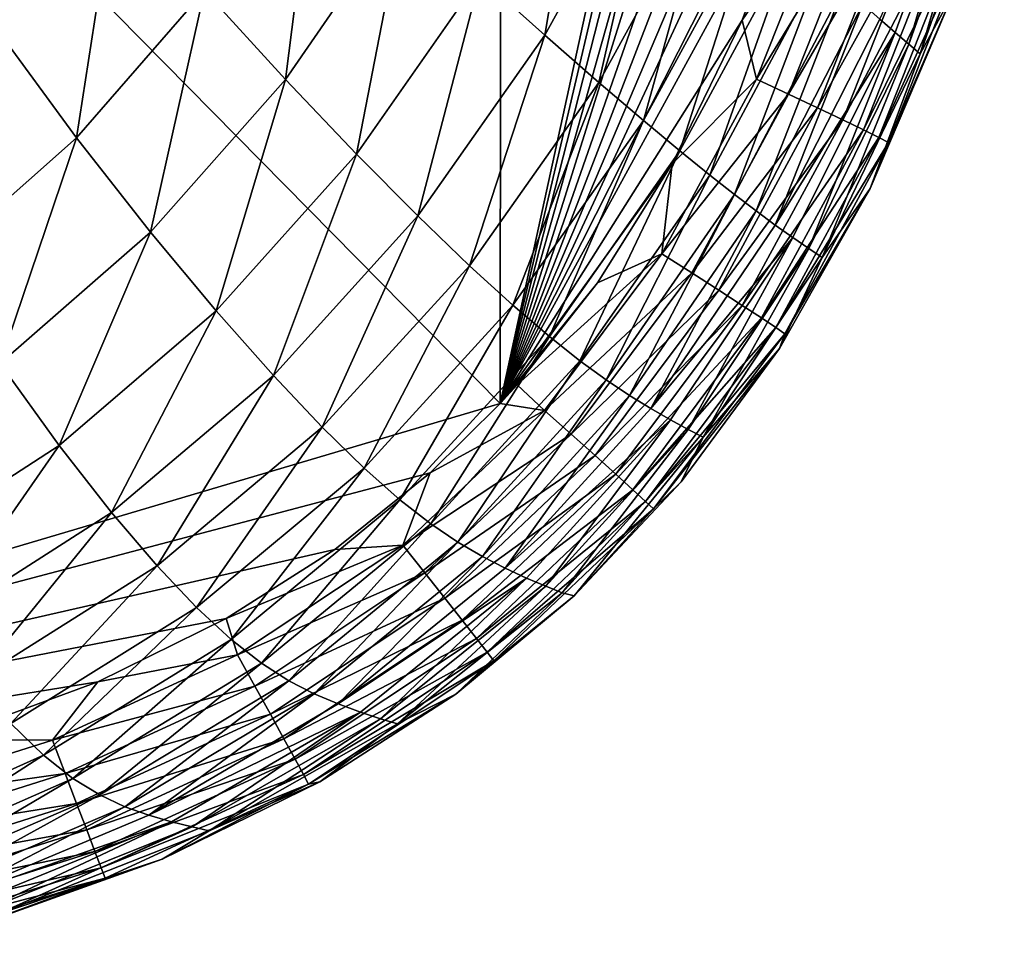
# Model space of a CAD drawing. Header units: metres. Extents: x -59 to 113, y -107 to 107.
# Tile 14 of 192: x 1.26 to 6.57, y -103.78 to -98.78. Entities that reach past the tile are written whole.
import ezdxf

# ---------------------------------------------------------------- set-up
doc = ezdxf.new("R2010")
doc.units = ezdxf.units.M
doc.layers.add('solid_20_382_333_XXX', color=7, linetype='CONTINUOUS')

msp = doc.modelspace()

# ---------------------------------------------------------------- linework, layer by layer
at = {"layer": 'solid_20_382_333_XXX'}
for points in [[(-4.686962, -92.191208, -22.700609), (3.850221, -100.85334, -22.518843), (3.860741, -88.234787, -22.715565)], [(3.860741, -88.234787, -22.715565), (3.850221, -100.85334, -22.518843), (6.571128, -88.38092, -22.712116)], [(3.850221, -100.85334, -22.518843), (6.554665, -89.318596, -22.698936), (6.571128, -88.38092, -22.712116)], [(3.850221, -100.85334, -22.518843), (6.524127, -90.380104, -22.68368), (6.554665, -89.318596, -22.698936)], [(3.850221, -100.85334, -22.518843), (6.471945, -91.544548, -22.666533), (6.524127, -90.380104, -22.68368)], [(3.850221, -100.85334, -22.518843), (6.392821, -92.738441, -22.648508), (6.471945, -91.544548, -22.666533)], [(-4.686962, -92.191208, -22.700609), (-4.715753, -103.392151, -22.535826), (3.850221, -100.85334, -22.518843)], [(3.850221, -100.85334, -22.518843), (6.28758, -93.867783, -22.631058), (6.392821, -92.738441, -22.648508)], [(3.850221, -100.85334, -22.518843), (6.162864, -94.863243, -22.615368), (6.28758, -93.867783, -22.631058)], [(3.850221, -100.85334, -22.518843), (6.020793, -95.742828, -22.601284), (6.162864, -94.863243, -22.615368)], [(3.850221, -100.85334, -22.518843), (5.863793, -96.520157, -22.588686), (6.020793, -95.742828, -22.601284)], [(3.850221, -100.85334, -22.518843), (5.69583, -97.202248, -22.577539), (5.863793, -96.520157, -22.588686)], [(3.850221, -100.85334, -22.518843), (5.52041, -97.799637, -22.567728), (5.69583, -97.202248, -22.577539)], [(1.256315, -97.412384, -57.237175), (1.774686, -98.060097, -56.60601), (1.125052, -98.821564, -56.550938)], [(3.743374, -98.550621, -53.821625), (4.323594, -97.490585, -53.868675), (4.09224, -98.864365, -52.515846)], [(4.323594, -97.490585, -53.868675), (4.686705, -97.782166, -52.557182), (4.09224, -98.864365, -52.515846)], [(5.899461, -98.777267, -37.411285), (6.431575, -97.629585, -34.308784), (5.981573, -98.849388, -34.299202)], [(5.981573, -98.849388, -34.299202), (6.431575, -97.629585, -34.308784), (6.055096, -98.913017, -30.935003)], [(6.431575, -97.629585, -34.308784), (6.492102, -97.695381, -30.942127), (6.055096, -98.913017, -30.935003)], [(6.055096, -98.913017, -30.935003), (6.492102, -97.695381, -30.942127), (6.117091, -98.965042, -27.315737)], [(6.492102, -97.695381, -30.942127), (6.543031, -97.749352, -27.320639), (6.117091, -98.965042, -27.315737)], [(2.256273, -98.622536, -55.82766), (2.866305, -97.722794, -55.883904), (2.691688, -99.103394, -54.887012)], [(2.866305, -97.722794, -55.883904), (3.334093, -98.171829, -54.941296), (2.691688, -99.103394, -54.887012)], [(6.117091, -98.965042, -27.315737), (6.543031, -97.749352, -27.320639), (6.30091, -98.62764, -23.568346)], [(3.850221, -100.85334, -22.518843), (5.156577, -98.784142, -22.551548), (5.52041, -97.799637, -22.567728)], [(4.09224, -98.864365, -52.515846), (4.686705, -97.782166, -52.557182), (4.383249, -99.119705, -51.015224)], [(4.686705, -97.782166, -52.557182), (4.98577, -98.021271, -51.050785), (4.383249, -99.119705, -51.015224)], [(5.641754, -98.071632, -22.583023), (5.52041, -97.799637, -22.567728), (5.156577, -98.784142, -22.551548)], [(4.383249, -99.119705, -51.015224), (4.98577, -98.021271, -51.050785), (4.62342, -99.325081, -49.310093)], [(4.98577, -98.021271, -51.050785), (5.228546, -98.215645, -49.340191), (4.62342, -99.325081, -49.310093)], [(1.125052, -98.821564, -56.550938), (1.774686, -98.060097, -56.60601), (1.565004, -99.41851, -55.771057)], [(1.774686, -98.060097, -56.60601), (2.256273, -98.622536, -55.82766), (1.565004, -99.41851, -55.771057)], [(5.234173, -99.102493, -22.566082), (5.641754, -98.071632, -22.583023), (5.156577, -98.784142, -22.551548)], [(5.821795, -98.133545, -22.640703), (5.641754, -98.071632, -22.583023), (5.234173, -99.102493, -22.566082)], [(2.691688, -99.103394, -54.887012), (3.334093, -98.171829, -54.941296), (3.075495, -99.507393, -53.771935)], [(3.334093, -98.171829, -54.941296), (3.743374, -98.550621, -53.821625), (3.075495, -99.507393, -53.771935)], [(5.407184, -99.183235, -22.623602), (5.821795, -98.133545, -22.640703), (5.234173, -99.102493, -22.566082)], [(5.984486, -98.190163, -22.733227), (5.821795, -98.133545, -22.640703), (5.407184, -99.183235, -22.623602)], [(4.62342, -99.325081, -49.310093), (5.228546, -98.215645, -49.340191), (4.82021, -99.48909, -47.390686)], [(5.228546, -98.215645, -49.340191), (5.423239, -98.373169, -47.415951), (4.82021, -99.48909, -47.390686)], [(5.563474, -99.256844, -22.716131), (5.984486, -98.190163, -22.733227), (5.407184, -99.183235, -22.623602)], [(6.125903, -98.240074, -22.856422), (5.984486, -98.190163, -22.733227), (5.563474, -99.256844, -22.716131)], [(5.699261, -99.321495, -22.839474), (6.125903, -98.240074, -22.856422), (5.563474, -99.256844, -22.716131)], [(6.242123, -98.281898, -23.006119), (6.125903, -98.240074, -22.856422), (5.699261, -99.321495, -22.839474)], [(5.810761, -99.375381, -22.989437), (6.242123, -98.281898, -23.006119), (5.699261, -99.321495, -22.839474)], [(6.329223, -98.314217, -23.178148), (6.242123, -98.281898, -23.006119), (5.810761, -99.375381, -22.989437)], [(5.894195, -99.416679, -23.161825), (6.329223, -98.314217, -23.178148), (5.810761, -99.375381, -22.989437)], [(6.383279, -98.335648, -23.368338), (6.329223, -98.314217, -23.178148), (5.894195, -99.416679, -23.161825)], [(5.945779, -99.443581, -23.352444), (6.383279, -98.335648, -23.368338), (5.894195, -99.416679, -23.161825)], [(6.30091, -98.62764, -23.568346), (6.383279, -98.335648, -23.368338), (5.945779, -99.443581, -23.352444)], [(4.82021, -99.48909, -47.390686), (5.423239, -98.373169, -47.415951), (4.981446, -99.620026, -45.247841)], [(5.423239, -98.373169, -47.415951), (5.578467, -98.501396, -45.269028), (4.981446, -99.620026, -45.247841)], [(3.075495, -99.507393, -53.771935), (3.743374, -98.550621, -53.821625), (3.405984, -99.840233, -52.472103)], [(3.743374, -98.550621, -53.821625), (4.09224, -98.864365, -52.515846), (3.405984, -99.840233, -52.472103)], [(4.981446, -99.620026, -45.247841), (5.578467, -98.501396, -45.269028), (5.11563, -99.725555, -42.873497)], [(5.578467, -98.501396, -45.269028), (5.703596, -98.607185, -42.891136), (5.11563, -99.725555, -42.873497)], [(5.11563, -99.725555, -42.873497), (5.703596, -98.607185, -42.891136), (5.231326, -99.813278, -40.259708)], [(5.703596, -98.607185, -42.891136), (5.80806, -98.697327, -40.274097), (5.231326, -99.813278, -40.259708)], [(1.565004, -99.41851, -55.771057), (2.256273, -98.622536, -55.82766), (1.964223, -99.927208, -54.83223)], [(2.256273, -98.622536, -55.82766), (2.691688, -99.103394, -54.887012), (1.964223, -99.927208, -54.83223)], [(5.847935, -99.691666, -23.553616), (6.30091, -98.62764, -23.568346), (5.945779, -99.443581, -23.352444)], [(6.117091, -98.965042, -27.315737), (6.30091, -98.62764, -23.568346), (5.847935, -99.691666, -23.553616)], [(5.231326, -99.813278, -40.259708), (5.80806, -98.697327, -40.274097), (5.335239, -99.889397, -37.39996)], [(5.80806, -98.697327, -40.274097), (5.899461, -98.777267, -37.411285), (5.335239, -99.889397, -37.39996)], [(3.850221, -100.85334, -22.518843), (4.778739, -99.559486, -22.538929), (5.156577, -98.784142, -22.551548)], [(5.234173, -99.102493, -22.566082), (5.156577, -98.784142, -22.551548), (4.778739, -99.559486, -22.538929)], [(5.335239, -99.889397, -37.39996), (5.899461, -98.777267, -37.411285), (5.981573, -98.849388, -34.299202)], [(1.125052, -98.821564, -56.550938), (1.565004, -99.41851, -55.771057), (0.790449, -100.104378, -55.716331)], [(3.405984, -99.840233, -52.472103), (4.09224, -98.864365, -52.515846), (3.685326, -100.109085, -50.977699)], [(4.09224, -98.864365, -52.515846), (4.383249, -99.119705, -51.015224), (3.685326, -100.109085, -50.977699)], [(5.335239, -99.889397, -37.39996), (5.981573, -98.849388, -34.299202), (5.430196, -99.956978, -34.290592)], [(5.430196, -99.956978, -34.290592), (5.981573, -98.849388, -34.299202), (5.515857, -100.016068, -30.92865)], [(5.981573, -98.849388, -34.299202), (6.055096, -98.913017, -30.935003), (5.515857, -100.016068, -30.92865)], [(5.515857, -100.016068, -30.92865), (6.055096, -98.913017, -30.935003), (5.588076, -100.064194, -27.311266)], [(6.055096, -98.913017, -30.935003), (6.117091, -98.965042, -27.315737), (5.588076, -100.064194, -27.311266)], [(5.588076, -100.064194, -27.311266), (6.117091, -98.965042, -27.315737), (5.847935, -99.691666, -23.553616)], [(1.964223, -99.927208, -54.83223), (2.691688, -99.103394, -54.887012), (2.318606, -100.352867, -53.7216)], [(2.691688, -99.103394, -54.887012), (3.075495, -99.507393, -53.771935), (2.318606, -100.352867, -53.7216)], [(3.685326, -100.109085, -50.977699), (4.383249, -99.119705, -51.015224), (3.919819, -100.323029, -49.278603)], [(4.383249, -99.119705, -51.015224), (4.62342, -99.325081, -49.310093), (3.919819, -100.323029, -49.278603)], [(4.724053, -100.044418, -22.550848), (5.234173, -99.102493, -22.566082), (4.778739, -99.559486, -22.538929)], [(5.407184, -99.183235, -22.623602), (5.234173, -99.102493, -22.566082), (4.724053, -100.044418, -22.550848)], [(4.885336, -100.147461, -22.608133), (5.407184, -99.183235, -22.623602), (4.724053, -100.044418, -22.550848)], [(5.563474, -99.256844, -22.716131), (5.407184, -99.183235, -22.623602), (4.885336, -100.147461, -22.608133)], [(5.030996, -100.241165, -22.700596), (5.563474, -99.256844, -22.716131), (4.885336, -100.147461, -22.608133)], [(5.699261, -99.321495, -22.839474), (5.563474, -99.256844, -22.716131), (5.030996, -100.241165, -22.700596)], [(3.919819, -100.323029, -49.278603), (4.62342, -99.325081, -49.310093), (4.116163, -100.491302, -47.364681)], [(4.62342, -99.325081, -49.310093), (4.82021, -99.48909, -47.390686), (4.116163, -100.491302, -47.364681)], [(5.157498, -100.323227, -22.824017), (5.699261, -99.321495, -22.839474), (5.030996, -100.241165, -22.700596)], [(5.810761, -99.375381, -22.989437), (5.699261, -99.321495, -22.839474), (5.157498, -100.323227, -22.824017)], [(5.261305, -100.391342, -22.97418), (5.810761, -99.375381, -22.989437), (5.157498, -100.323227, -22.824017)], [(5.894195, -99.416679, -23.161825), (5.810761, -99.375381, -22.989437), (5.261305, -100.391342, -22.97418)], [(0.790449, -100.104378, -55.716331), (1.565004, -99.41851, -55.771057), (1.15035, -100.636711, -54.77914)], [(1.565004, -99.41851, -55.771057), (1.964223, -99.927208, -54.83223), (1.15035, -100.636711, -54.77914)], [(5.33888, -100.443207, -23.146875), (5.894195, -99.416679, -23.161825), (5.261305, -100.391342, -22.97418)], [(5.945779, -99.443581, -23.352444), (5.894195, -99.416679, -23.161825), (5.33888, -100.443207, -23.146875)], [(5.386686, -100.476509, -23.337879), (5.945779, -99.443581, -23.352444), (5.33888, -100.443207, -23.146875)], [(5.847935, -99.691666, -23.553616), (5.945779, -99.443581, -23.352444), (5.386686, -100.476509, -23.337879)], [(2.318606, -100.352867, -53.7216), (3.075495, -99.507393, -53.771935), (2.626866, -100.701729, -52.42767)], [(3.075495, -99.507393, -53.771935), (3.405984, -99.840233, -52.472103), (2.626866, -100.701729, -52.42767)], [(4.116163, -100.491302, -47.364681), (4.82021, -99.48909, -47.390686), (4.281335, -100.622864, -45.226578)], [(4.82021, -99.48909, -47.390686), (4.981446, -99.620026, -45.247841), (4.281335, -100.622864, -45.226578)], [(3.850221, -100.85334, -22.518843), (4.376765, -100.201309, -22.52873), (4.778739, -99.559486, -22.538929)], [(4.724053, -100.044418, -22.550848), (4.778739, -99.559486, -22.538929), (4.376765, -100.201309, -22.52873)], [(4.281335, -100.622864, -45.226578), (4.981446, -99.620026, -45.247841), (4.42282, -100.726112, -42.856346)], [(4.981446, -99.620026, -45.247841), (5.11563, -99.725555, -42.873497), (4.42282, -100.726112, -42.856346)], [(5.357886, -100.556465, -23.541853), (5.847935, -99.691666, -23.553616), (5.386686, -100.476509, -23.337879)], [(5.588076, -100.064194, -27.311266), (5.847935, -99.691666, -23.553616), (5.357886, -100.556465, -23.541853)], [(4.42282, -100.726112, -42.856346), (5.11563, -99.725555, -42.873497), (4.548146, -100.80938, -40.246208)], [(5.11563, -99.725555, -42.873497), (5.231326, -99.813278, -40.259708), (4.548146, -100.80938, -40.246208)], [(4.548146, -100.80938, -40.246208), (5.231326, -99.813278, -40.259708), (4.66299, -100.879593, -37.389694)], [(5.231326, -99.813278, -40.259708), (5.335239, -99.889397, -37.39996), (4.66299, -100.879593, -37.389694)], [(2.626866, -100.701729, -52.42767), (3.405984, -99.840233, -52.472103), (2.890968, -100.981499, -50.939598)], [(3.405984, -99.840233, -52.472103), (3.685326, -100.109085, -50.977699), (2.890968, -100.981499, -50.939598)], [(1.15035, -100.636711, -54.77914), (1.964223, -99.927208, -54.83223), (1.471915, -101.080444, -53.672623)], [(1.964223, -99.927208, -54.83223), (2.318606, -100.352867, -53.7216), (1.471915, -101.080444, -53.672623)], [(4.66299, -100.879593, -37.389694), (5.335239, -99.889397, -37.39996), (5.430196, -99.956978, -34.290592)], [(4.66299, -100.879593, -37.389694), (5.430196, -99.956978, -34.290592), (4.769166, -100.940552, -34.28299)], [(4.769166, -100.940552, -34.28299), (5.430196, -99.956978, -34.290592), (4.865321, -100.993141, -30.923084)], [(5.430196, -99.956978, -34.290592), (5.515857, -100.016068, -30.92865), (4.865321, -100.993141, -30.923084)], [(4.865321, -100.993141, -30.923084), (5.515857, -100.016068, -30.92865), (4.946246, -101.035713, -27.307261)], [(5.515857, -100.016068, -30.92865), (5.588076, -100.064194, -27.311266), (4.946246, -101.035713, -27.307261)], [(4.724053, -100.044418, -22.550848), (4.376765, -100.201309, -22.52873), (3.942128, -100.751656, -22.520338)], [(4.090228, -100.890511, -22.53775), (4.724053, -100.044418, -22.550848), (3.942128, -100.751656, -22.520338)], [(4.885336, -100.147461, -22.608133), (4.724053, -100.044418, -22.550848), (4.090228, -100.890511, -22.53775)], [(4.946246, -101.035713, -27.307261), (5.588076, -100.064194, -27.311266), (5.357886, -100.556465, -23.541853)], [(2.890968, -100.981499, -50.939598), (3.685326, -100.109085, -50.977699), (3.116509, -101.201813, -49.246803)], [(3.685326, -100.109085, -50.977699), (3.919819, -100.323029, -49.278603), (3.116509, -101.201813, -49.246803)], [(4.233381, -101.018135, -22.594728), (4.885336, -100.147461, -22.608133), (4.090228, -100.890511, -22.53775)], [(5.030996, -100.241165, -22.700596), (4.885336, -100.147461, -22.608133), (4.233381, -101.018135, -22.594728)], [(3.850221, -100.85334, -22.518843), (3.942128, -100.751656, -22.520338), (4.376765, -100.201309, -22.52873)], [(4.362665, -101.133995, -22.687025), (5.030996, -100.241165, -22.700596), (4.233381, -101.018135, -22.594728)], [(5.157498, -100.323227, -22.824017), (5.030996, -100.241165, -22.700596), (4.362665, -101.133995, -22.687025)], [(1.471915, -101.080444, -53.672623), (2.318606, -100.352867, -53.7216), (1.754438, -101.442329, -52.384274)], [(2.318606, -100.352867, -53.7216), (2.626866, -100.701729, -52.42767), (1.754438, -101.442329, -52.384274)], [(3.116509, -101.201813, -49.246803), (3.919819, -100.323029, -49.278603), (3.309446, -101.372467, -47.33873)], [(3.919819, -100.323029, -49.278603), (4.116163, -100.491302, -47.364681), (3.309446, -101.372467, -47.33873)], [(4.474929, -101.235245, -22.810413), (5.157498, -100.323227, -22.824017), (4.362665, -101.133995, -22.687025)], [(5.261305, -100.391342, -22.97418), (5.157498, -100.323227, -22.824017), (4.474929, -101.235245, -22.810413)], [(4.567027, -101.319023, -22.960663), (5.261305, -100.391342, -22.97418), (4.474929, -101.235245, -22.810413)], [(5.33888, -100.443207, -23.146875), (5.261305, -100.391342, -22.97418), (4.567027, -101.319023, -22.960663)], [(4.635809, -101.382492, -23.133541), (5.33888, -100.443207, -23.146875), (4.567027, -101.319023, -22.960663)], [(5.386686, -100.476509, -23.337879), (5.33888, -100.443207, -23.146875), (4.635809, -101.382492, -23.133541)], [(3.309446, -101.372467, -47.33873), (4.116163, -100.491302, -47.364681), (3.475875, -101.502991, -45.205761)], [(4.116163, -100.491302, -47.364681), (4.281335, -100.622864, -45.226578), (3.475875, -101.502991, -45.205761)], [(4.678128, -101.422791, -23.32482), (5.386686, -100.476509, -23.337879), (4.635809, -101.382492, -23.133541)], [(5.357886, -100.556465, -23.541853), (5.386686, -100.476509, -23.337879), (4.678128, -101.422791, -23.32482)], [(4.828054, -101.276985, -23.532181), (5.357886, -100.556465, -23.541853), (4.678128, -101.422791, -23.32482)], [(4.946246, -101.035713, -27.307261), (5.357886, -100.556465, -23.541853), (4.828054, -101.276985, -23.532181)], [(3.475875, -101.502991, -45.205761), (4.281335, -100.622864, -45.226578), (3.62216, -101.60244, -42.840004)], [(4.281335, -100.622864, -45.226578), (4.42282, -100.726112, -42.856346), (3.62216, -101.60244, -42.840004)], [(1.15035, -100.636711, -54.77914), (1.471915, -101.080444, -53.672623), (0.535892, -101.6866, -53.626839)], [(1.754438, -101.442329, -52.384274), (2.626866, -100.701729, -52.42767), (1.99981, -101.730591, -50.902348)], [(2.626866, -100.701729, -52.42767), (2.890968, -100.981499, -50.939598), (1.99981, -101.730591, -50.902348)], [(3.62216, -101.60244, -42.840004), (4.42282, -100.726112, -42.856346), (3.754684, -101.679787, -40.233746)], [(4.42282, -100.726112, -42.856346), (4.548146, -100.80938, -40.246208), (3.754684, -101.679787, -40.233746)], [(4.090228, -100.890511, -22.53775), (3.942128, -100.751656, -22.520338), (3.850221, -100.85334, -22.518843)], [(3.754684, -101.679787, -40.233746), (4.548146, -100.80938, -40.246208), (3.878015, -101.742622, -37.38052)], [(4.548146, -100.80938, -40.246208), (4.66299, -100.879593, -37.389694), (3.878015, -101.742622, -37.38052)], [(-4.715753, -103.392151, -22.535826), (3.472537, -101.227028, -22.513554), (3.850221, -100.85334, -22.518843)], [(3.325163, -101.61763, -22.527554), (4.090228, -100.890511, -22.53775), (3.472537, -101.227028, -22.513554)], [(4.233381, -101.018135, -22.594728), (4.090228, -100.890511, -22.53775), (3.325163, -101.61763, -22.527554)], [(4.090228, -100.890511, -22.53775), (3.850221, -100.85334, -22.518843), (3.472537, -101.227028, -22.513554)], [(3.878015, -101.742622, -37.38052), (4.66299, -100.879593, -37.389694), (4.769166, -100.940552, -34.28299)], [(3.878015, -101.742622, -37.38052), (4.769166, -100.940552, -34.28299), (3.992954, -101.795486, -34.276375)], [(3.992954, -101.795486, -34.276375), (4.769166, -100.940552, -34.28299), (4.097219, -101.840195, -30.918276)], [(4.769166, -100.940552, -34.28299), (4.865321, -100.993141, -30.923084), (4.097219, -101.840195, -30.918276)], [(1.99981, -101.730591, -50.902348), (2.890968, -100.981499, -50.939598), (2.212966, -101.955345, -49.215794)], [(2.890968, -100.981499, -50.939598), (3.116509, -101.201813, -49.246803), (2.212966, -101.955345, -49.215794)], [(4.097219, -101.840195, -30.918276), (4.865321, -100.993141, -30.923084), (4.184737, -101.876068, -27.303724)], [(4.865321, -100.993141, -30.923084), (4.946246, -101.035713, -27.307261), (4.184737, -101.876068, -27.303724)], [(3.444572, -101.768066, -22.584198), (4.233381, -101.018135, -22.594728), (3.325163, -101.61763, -22.527554)], [(4.362665, -101.133995, -22.687025), (4.233381, -101.018135, -22.594728), (3.444572, -101.768066, -22.584198)], [(4.184737, -101.876068, -27.303724), (4.946246, -101.035713, -27.307261), (4.250944, -101.890816, -23.524046)], [(4.946246, -101.035713, -27.307261), (4.828054, -101.276985, -23.532181), (4.250944, -101.890816, -23.524046)], [(0.535892, -101.6866, -53.626839), (1.471915, -101.080444, -53.672623), (0.789554, -102.058632, -52.343517)], [(1.471915, -101.080444, -53.672623), (1.754438, -101.442329, -52.384274), (0.789554, -102.058632, -52.343517)], [(3.552446, -101.904503, -22.67625), (4.362665, -101.133995, -22.687025), (3.444572, -101.768066, -22.584198)], [(4.474929, -101.235245, -22.810413), (4.362665, -101.133995, -22.687025), (3.552446, -101.904503, -22.67625)], [(2.212966, -101.955345, -49.215794), (3.116509, -101.201813, -49.246803), (2.399136, -102.126854, -47.313618)], [(3.116509, -101.201813, -49.246803), (3.309446, -101.372467, -47.33873), (2.399136, -102.126854, -47.313618)], [(-4.715753, -103.392151, -22.535826), (2.95893, -101.641335, -22.508242), (3.472537, -101.227028, -22.513554)], [(3.325163, -101.61763, -22.527554), (3.472537, -101.227028, -22.513554), (2.95893, -101.641335, -22.508242)], [(3.646152, -102.023567, -22.79948), (4.474929, -101.235245, -22.810413), (3.552446, -101.904503, -22.67625)], [(4.567027, -101.319023, -22.960663), (4.474929, -101.235245, -22.810413), (3.646152, -102.023567, -22.79948)], [(4.250944, -101.890816, -23.524046), (4.828054, -101.276985, -23.532181), (4.678128, -101.422791, -23.32482)], [(3.723056, -102.12191, -22.949652), (4.567027, -101.319023, -22.960663), (3.646152, -102.023567, -22.79948)], [(4.635809, -101.382492, -23.133541), (4.567027, -101.319023, -22.960663), (3.723056, -102.12191, -22.949652)], [(2.399136, -102.126854, -47.313618), (3.309446, -101.372467, -47.33873), (2.563537, -102.25515, -45.185928)], [(3.309446, -101.372467, -47.33873), (3.475875, -101.502991, -45.205761), (2.563537, -102.25515, -45.185928)], [(3.780529, -102.196175, -23.122536), (4.635809, -101.382492, -23.133541), (3.723056, -102.12191, -22.949652)], [(4.678128, -101.422791, -23.32482), (4.635809, -101.382492, -23.133541), (3.780529, -102.196175, -23.122536)], [(3.815936, -102.243004, -23.313892), (4.678128, -101.422791, -23.32482), (3.780529, -102.196175, -23.122536)], [(4.250944, -101.890816, -23.524046), (4.678128, -101.422791, -23.32482), (3.815936, -102.243004, -23.313892)], [(0.789554, -102.058632, -52.343517), (1.754438, -101.442329, -52.384274), (1.012857, -102.353188, -50.867271)], [(1.754438, -101.442329, -52.384274), (1.99981, -101.730591, -50.902348), (1.012857, -102.353188, -50.867271)], [(2.563537, -102.25515, -45.185928), (3.475875, -101.502991, -45.205761), (2.711368, -102.349815, -42.82478)], [(3.475875, -101.502991, -45.205761), (3.62216, -101.60244, -42.840004), (2.711368, -102.349815, -42.82478)], [(3.325163, -101.61763, -22.527554), (2.95893, -101.641335, -22.508242), (2.373027, -102.013794, -22.504276)], [(2.433956, -102.210503, -22.520863), (3.325163, -101.61763, -22.527554), (2.373027, -102.013794, -22.504276)], [(3.444572, -101.768066, -22.584198), (3.325163, -101.61763, -22.527554), (2.433956, -102.210503, -22.520863)], [(2.711368, -102.349815, -42.82478), (3.62216, -101.60244, -42.840004), (2.847813, -102.420364, -40.222466)], [(3.62216, -101.60244, -42.840004), (3.754684, -101.679787, -40.233746), (2.847813, -102.420364, -40.222466)], [(-4.715753, -103.392151, -22.535826), (2.373027, -102.013794, -22.504276), (2.95893, -101.641335, -22.508242)], [(2.847813, -102.420364, -40.222466), (3.754684, -101.679787, -40.233746), (2.976324, -102.474998, -37.372467)], [(3.754684, -101.679787, -40.233746), (3.878015, -101.742622, -37.38052), (2.976324, -102.474998, -37.372467)], [(1.012857, -102.353188, -50.867271), (1.99981, -101.730591, -50.902348), (1.210105, -102.58075, -49.1866)], [(1.99981, -101.730591, -50.902348), (2.212966, -101.955345, -49.215794), (1.210105, -102.58075, -49.1866)], [(2.526907, -102.378609, -22.577204), (3.444572, -101.768066, -22.584198), (2.433956, -102.210503, -22.520863)], [(3.552446, -101.904503, -22.67625), (3.444572, -101.768066, -22.584198), (2.526907, -102.378609, -22.577204)], [(2.976324, -102.474998, -37.372467), (3.878015, -101.742622, -37.38052), (3.992954, -101.795486, -34.276375)], [(2.976324, -102.474998, -37.372467), (3.992954, -101.795486, -34.276375), (3.096741, -102.518982, -34.270718)], [(3.096741, -102.518982, -34.270718), (3.992954, -101.795486, -34.276375), (3.206, -102.555054, -30.914192)], [(3.992954, -101.795486, -34.276375), (4.097219, -101.840195, -30.918276), (3.206, -102.555054, -30.914192)], [(3.206, -102.555054, -30.914192), (4.097219, -101.840195, -30.918276), (3.29742, -102.583618, -27.300655)], [(4.097219, -101.840195, -30.918276), (4.184737, -101.876068, -27.303724), (3.29742, -102.583618, -27.300655)], [(3.29742, -102.583618, -27.300655), (4.184737, -101.876068, -27.303724), (3.612181, -102.423019, -23.517193)], [(4.184737, -101.876068, -27.303724), (4.250944, -101.890816, -23.524046), (3.612181, -102.423019, -23.517193)], [(3.612181, -102.423019, -23.517193), (4.250944, -101.890816, -23.524046), (3.815936, -102.243004, -23.313892)], [(2.610952, -102.530983, -22.668972), (3.552446, -101.904503, -22.67625), (2.526907, -102.378609, -22.577204)], [(3.646152, -102.023567, -22.79948), (3.552446, -101.904503, -22.67625), (2.610952, -102.530983, -22.668972)], [(1.210105, -102.58075, -49.1866), (2.212966, -101.955345, -49.215794), (1.385833, -102.751968, -47.2901)], [(2.212966, -101.955345, -49.215794), (2.399136, -102.126854, -47.313618), (1.385833, -102.751968, -47.2901)], [(-4.715753, -103.392151, -22.535826), (1.679574, -102.355293, -22.501783), (2.373027, -102.013794, -22.504276)], [(2.433956, -102.210503, -22.520863), (2.373027, -102.013794, -22.504276), (1.679574, -102.355293, -22.501783)], [(2.684036, -102.663872, -22.791943), (3.646152, -102.023567, -22.79948), (2.610952, -102.530983, -22.668972)], [(3.723056, -102.12191, -22.949652), (3.646152, -102.023567, -22.79948), (2.684036, -102.663872, -22.791943)], [(1.385833, -102.751968, -47.2901), (2.399136, -102.126854, -47.313618), (1.544401, -102.877274, -45.167561)], [(2.399136, -102.126854, -47.313618), (2.563537, -102.25515, -45.185928), (1.544401, -102.877274, -45.167561)], [(2.744108, -102.773544, -22.941895), (3.723056, -102.12191, -22.949652), (2.684036, -102.663872, -22.791943)], [(3.780529, -102.196175, -23.122536), (3.723056, -102.12191, -22.949652), (2.744108, -102.773544, -22.941895)], [(1.43512, -102.671654, -22.517899), (2.433956, -102.210503, -22.520863), (1.679574, -102.355293, -22.501783)], [(2.526907, -102.378609, -22.577204), (2.433956, -102.210503, -22.520863), (1.43512, -102.671654, -22.517899)], [(2.789114, -102.856247, -23.114599), (3.780529, -102.196175, -23.122536), (2.744108, -102.773544, -22.941895)], [(3.815936, -102.243004, -23.313892), (3.780529, -102.196175, -23.122536), (2.789114, -102.856247, -23.114599)], [(1.544401, -102.877274, -45.167561), (2.563537, -102.25515, -45.185928), (1.689855, -102.96669, -42.810955)], [(2.563537, -102.25515, -45.185928), (2.711368, -102.349815, -42.82478), (1.689855, -102.96669, -42.810955)], [(2.817, -102.908234, -23.305834), (3.815936, -102.243004, -23.313892), (2.789114, -102.856247, -23.114599)], [(3.612181, -102.423019, -23.517193), (3.815936, -102.243004, -23.313892), (2.817, -102.908234, -23.305834)], [(-4.715753, -103.392151, -22.535826), (0.833756, -102.667236, -22.501228), (1.679574, -102.355293, -22.501783)], [(1.43512, -102.671654, -22.517899), (1.679574, -102.355293, -22.501783), (0.833756, -102.667236, -22.501228)], [(1.503592, -102.851089, -22.574018), (2.526907, -102.378609, -22.577204), (1.43512, -102.671654, -22.517899)], [(2.610952, -102.530983, -22.668972), (2.526907, -102.378609, -22.577204), (1.503592, -102.851089, -22.574018)], [(1.689855, -102.96669, -42.810955), (2.711368, -102.349815, -42.82478), (1.8262, -103.030167, -40.212482)], [(2.711368, -102.349815, -42.82478), (2.847813, -102.420364, -40.222466), (1.8262, -103.030167, -40.212482)], [(1.8262, -103.030167, -40.212482), (2.847813, -102.420364, -40.222466), (1.955813, -103.076401, -37.36554)], [(2.847813, -102.420364, -40.222466), (2.976324, -102.474998, -37.372467), (1.955813, -103.076401, -37.36554)], [(2.878576, -102.896111, -23.511488), (3.612181, -102.423019, -23.517193), (2.817, -102.908234, -23.305834)], [(3.29742, -102.583618, -27.300655), (3.612181, -102.423019, -23.517193), (2.878576, -102.896111, -23.511488)], [(1.955813, -103.076401, -37.36554), (2.976324, -102.474998, -37.372467), (3.096741, -102.518982, -34.270718)], [(1.565602, -103.013702, -22.665527), (2.610952, -102.530983, -22.668972), (1.503592, -102.851089, -22.574018)], [(2.684036, -102.663872, -22.791943), (2.610952, -102.530983, -22.668972), (1.565602, -103.013702, -22.665527)], [(1.955813, -103.076401, -37.36554), (3.096741, -102.518982, -34.270718), (2.0777, -103.111359, -34.265965)], [(2.0777, -103.111359, -34.265965), (3.096741, -102.518982, -34.270718), (2.188212, -103.13868, -30.910786)], [(3.096741, -102.518982, -34.270718), (3.206, -102.555054, -30.914192), (2.188212, -103.13868, -30.910786)], [(1.210105, -102.58075, -49.1866), (1.385833, -102.751968, -47.2901), (0.273089, -103.251556, -47.268814)], [(2.188212, -103.13868, -30.910786), (3.206, -102.555054, -30.914192), (2.280362, -103.159836, -27.298044)], [(3.206, -102.555054, -30.914192), (3.29742, -102.583618, -27.300655), (2.280362, -103.159836, -27.298044)], [(2.280362, -103.159836, -27.298044), (3.29742, -102.583618, -27.300655), (2.878576, -102.896111, -23.511488)], [(0.353058, -103.013695, -22.518559), (1.43512, -102.671654, -22.517899), (0.833756, -102.667236, -22.501228)], [(1.503592, -102.851089, -22.574018), (1.43512, -102.671654, -22.517899), (0.353058, -103.013695, -22.518559)], [(1.619633, -103.155502, -22.788219), (2.684036, -102.663872, -22.791943), (1.565602, -103.013702, -22.665527)], [(2.744108, -102.773544, -22.941895), (2.684036, -102.663872, -22.791943), (1.619633, -103.155502, -22.788219)], [(0.273089, -103.251556, -47.268814), (1.385833, -102.751968, -47.2901), (0.421663, -103.373566, -45.151077)], [(1.385833, -102.751968, -47.2901), (1.544401, -102.877274, -45.167561), (0.421663, -103.373566, -45.151077)], [(1.664168, -103.272507, -22.937885), (2.744108, -102.773544, -22.941895), (1.619633, -103.155502, -22.788219)], [(2.789114, -102.856247, -23.114599), (2.744108, -102.773544, -22.941895), (1.664168, -103.272507, -22.937885)], [(0.401293, -103.199333, -22.574541), (1.503592, -102.851089, -22.574018), (0.353058, -103.013695, -22.518559)], [(1.565602, -103.013702, -22.665527), (1.503592, -102.851089, -22.574018), (0.401293, -103.199333, -22.574541)], [(1.69769, -103.360725, -23.110315), (2.789114, -102.856247, -23.114599), (1.664168, -103.272507, -22.937885)], [(2.817, -102.908234, -23.305834), (2.789114, -102.856247, -23.114599), (1.69769, -103.360725, -23.110315)], [(0.421663, -103.373566, -45.151077), (1.544401, -102.877274, -45.167561), (0.560328, -103.457748, -42.798729)], [(1.544401, -102.877274, -45.167561), (1.689855, -102.96669, -42.810955), (0.560328, -103.457748, -42.798729)], [(1.718682, -103.416176, -23.3013), (2.817, -102.908234, -23.305834), (1.69769, -103.360725, -23.110315)], [(2.02658, -103.313164, -23.507318), (2.817, -102.908234, -23.305834), (1.718682, -103.416176, -23.3013)], [(2.02658, -103.313164, -23.507318), (2.878576, -102.896111, -23.511488), (2.817, -102.908234, -23.305834)], [(2.280362, -103.159836, -27.298044), (2.878576, -102.896111, -23.511488), (2.02658, -103.313164, -23.507318)], [(0.445092, -103.367569, -22.66585), (1.565602, -103.013702, -22.665527), (0.401293, -103.199333, -22.574541)], [(1.619633, -103.155502, -22.788219), (1.565602, -103.013702, -22.665527), (0.445092, -103.367569, -22.66585)], [(0.560328, -103.457748, -42.798729), (1.689855, -102.96669, -42.810955), (0.691985, -103.514404, -40.203846)], [(1.689855, -102.96669, -42.810955), (1.8262, -103.030167, -40.212482), (0.691985, -103.514404, -40.203846)], [(0.691985, -103.514404, -40.203846), (1.8262, -103.030167, -40.212482), (0.81805, -103.552643, -37.359699)], [(1.8262, -103.030167, -40.212482), (1.955813, -103.076401, -37.36554), (0.81805, -103.552643, -37.359699)], [(0.81805, -103.552643, -37.359699), (1.955813, -103.076401, -37.36554), (2.0777, -103.111359, -34.265965)], [(0.81805, -103.552643, -37.359699), (2.0777, -103.111359, -34.265965), (0.93688, -103.579025, -34.262047)], [(0.93688, -103.579025, -34.262047), (2.0777, -103.111359, -34.265965), (1.044481, -103.598061, -30.907999)], [(2.0777, -103.111359, -34.265965), (2.188212, -103.13868, -30.910786), (1.044481, -103.598061, -30.907999)], [(0.483382, -103.51429, -22.788292), (1.619633, -103.155502, -22.788219), (0.445092, -103.367569, -22.66585)], [(1.664168, -103.272507, -22.937885), (1.619633, -103.155502, -22.788219), (0.483382, -103.51429, -22.788292)], [(1.044481, -103.598061, -30.907999), (2.188212, -103.13868, -30.910786), (1.133893, -103.612228, -27.295868)], [(2.188212, -103.13868, -30.910786), (2.280362, -103.159836, -27.298044), (1.133893, -103.612228, -27.295868)], [(1.133893, -103.612228, -27.295868), (2.280362, -103.159836, -27.298044), (2.02658, -103.313164, -23.507318)], [(0.515088, -103.635384, -22.937677), (1.664168, -103.272507, -22.937885), (0.483382, -103.51429, -22.788292)], [(1.69769, -103.360725, -23.110315), (1.664168, -103.272507, -22.937885), (0.515088, -103.635384, -22.937677)], [(1.000222, -103.680763, -23.50531), (2.02658, -103.313164, -23.507318), (1.718682, -103.416176, -23.3013)], [(1.133893, -103.612228, -27.295868), (2.02658, -103.313164, -23.507318), (1.000222, -103.680763, -23.50531)], [(0.539136, -103.726723, -23.109814), (1.69769, -103.360725, -23.110315), (0.515088, -103.635384, -22.937677)], [(1.718682, -103.416176, -23.3013), (1.69769, -103.360725, -23.110315), (0.539136, -103.726723, -23.109814)], [(0.554451, -103.784195, -23.300508), (1.718682, -103.416176, -23.3013), (0.539136, -103.726723, -23.109814)], [(1.000222, -103.680763, -23.50531), (1.718682, -103.416176, -23.3013), (0.554451, -103.784195, -23.300508)]]:
    msp.add_3dface(points, dxfattribs=at)

doc.saveas('drawing.dxf')
